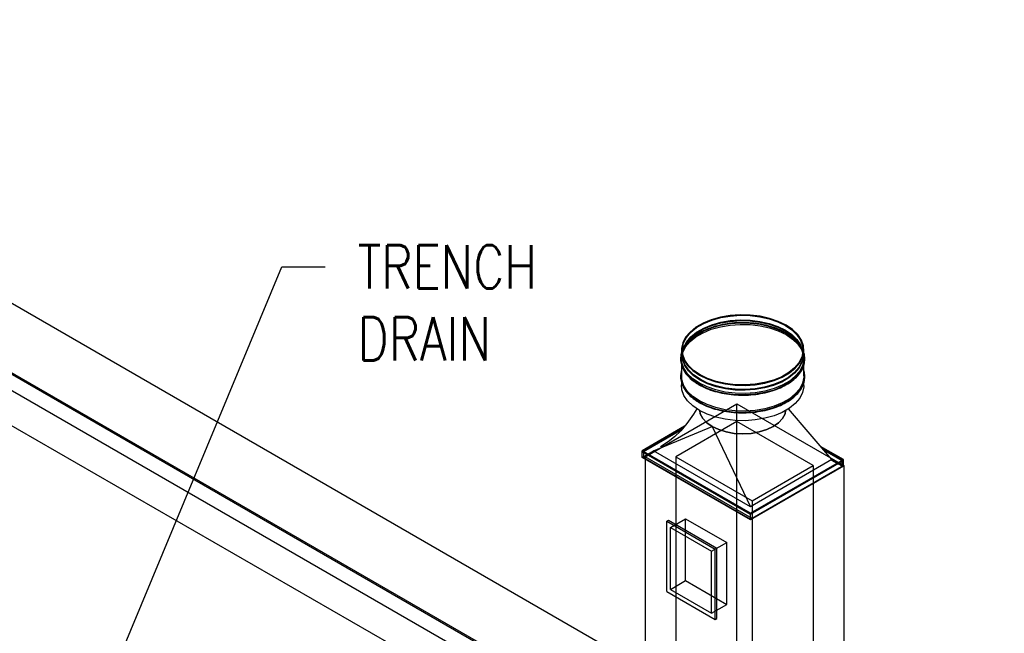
# Model space of a CAD drawing. Header units: inches. Extents: x 175 to 32888, y -1032 to 703.
# Tile 38 of 44: x 1992 to 2266, y 144 to 314. Entities that reach past the tile are written whole.
import ezdxf
from ezdxf import colors
from ezdxf.entities.mleader import LeaderData, LeaderLine
from ezdxf.math import Vec2, Vec3

# ---------------------------------------------------------------- set-up
doc = ezdxf.new("R2010")
doc.units = ezdxf.units.IN
doc.header["$LTSCALE"] = 0.5
doc.header["$MEASUREMENT"] = 0
for name, color, linetype in [('M-DETL-LIGHT', 1, 'Continuous'), ('M-SECT-PATT', 8, 'Continuous'), ('P-PIPE', 3, 'Continuous'), ('S-ANNO-DIMS', 1, 'Continuous')]:
    doc.layers.add(name, color=color, linetype=linetype)
doc.styles.add('Annotative', font='romans.shx', dxfattribs={"width": 0.8, "height": 0.125})

# ---------------------------------------------------------------- blocks, each defined once
blk = doc.blocks.new('Mechanical_Box_H_rvt-1-DRAINAGE ISOMETRIC')
at = {"layer": 'M-DETL-LIGHT', "color": 8}
for p, q in [((2176.14, 222.56), (2176.14, 220.31)), ((2176.39, 222.56), (2176.39, 221.29)), ((2209.89, 221.29), (2209.89, 222.56)), ((2210.14, 220.31), (2210.14, 222.56)), ((2176.14, 219.91), (2176.14, 214.65)), ((2210.14, 215.42), (2210.14, 219.91)), ((2176.17, 213.39), (2176.17, 212.88)), ((2210.14, 212.76), (2210.14, 213.51)), ((2217.88, 192.14), (2205.81, 206.24)), ((2177.01, 201.41), (2165.2, 194.59)), ((2165.2, 194.39), (2176.68, 201.01)), ((2176.68, 201.01), (2165.2, 194.39)), ((2165.56, 194.39), (2176.34, 200.62)), ((2168.39, 194.59), (2184.65, 201.33)), ((2184.65, 201.33), (2195.26, 179.08)), ((2165.2, 194.59), (2195.26, 177.24)), ((2165.2, 194.39), (2165.2, 194.59)), ((2165.2, 192.76), (2168.39, 194.59)), ((2195.26, 177.04), (2165.2, 194.39)), ((2165.2, 194.39), (2195.26, 177.04)), ((2165.2, 192.76), (2165.2, 194.39)), ((2168.56, 194.49), (2165.56, 192.76)), ((2195.26, 177.24), (2165.56, 194.39)), ((2165.56, 194.39), (2165.56, 192.76)), ((2195.26, 179.08), (2168.39, 194.59)), ((2221.07, 192.14), (2214.77, 195.78)), ((2215.12, 195.38), (2221.07, 191.94)), ((2221.07, 191.94), (2215.12, 195.38)), ((2215.46, 194.97), (2220.71, 191.94)), ((2195.26, 175.41), (2165.2, 192.76)), ((2165.56, 192.76), (2195.26, 175.61)), ((2217.88, 192.14), (2195.26, 179.08)), ((2195.26, 177.24), (2221.07, 192.14)), ((2221.07, 191.94), (2195.26, 177.04)), ((2220.71, 191.94), (2195.26, 177.24)), ((2195.26, 177.04), (2221.07, 191.94)), ((2220.71, 190.31), (2217.71, 192.04)), ((2217.88, 192.14), (2221.07, 190.31)), ((2220.71, 190.31), (2220.71, 191.94)), ((2221.07, 191.94), (2221.07, 192.14)), ((2221.07, 190.31), (2221.07, 191.94)), ((2195.26, 175.61), (2220.71, 190.31)), ((2221.07, 190.31), (2195.26, 175.41)), ((2195.26, 177.24), (2195.26, 177.04)), ((2195.26, 175.61), (2195.26, 177.24)), ((2195.26, 175.41), (2195.26, 177.04))]:
    blk.add_line(p, q, dxfattribs=at)
for points in [[(2205.16, 229.5, 0), (2203.01, 230.55, 0), (2200.6, 231.38, 0), (2197.99, 231.97, 0), (2195.24, 232.3, 0), (2192.43, 232.37, 0), (2189.65, 232.17, 0), (2186.96, 231.7, 0), (2184.43, 230.99, 0), (2182.15, 230.05, 0), (2180.16, 228.9, 0), (2178.53, 227.58, 0), (2177.3, 226.13, 0), (2176.5, 224.57, 0), (2176.15, 222.97, 0), (2176.27, 221.35, 0), (2176.84, 219.76, 0), (2177.86, 218.25, 0), (2179.3, 216.86, 0), (2181.11, 215.62, 0)], [(2205.28, 227.27, 0), (2204.78, 227.54, 0), (2204.27, 227.81, 0), (2203.73, 228.06, 0), (2203.18, 228.3, 0), (2202.62, 228.52, 0), (2202.04, 228.74, 0), (2201.44, 228.94, 0), (2200.83, 229.12, 0), (2200.21, 229.29, 0), (2199.58, 229.45, 0), (2198.94, 229.59, 0), (2198.29, 229.72, 0), (2197.63, 229.83, 0), (2196.97, 229.92, 0), (2196.3, 230.01, 0), (2195.62, 230.07, 0), (2194.94, 230.12, 0), (2194.26, 230.15, 0), (2193.57, 230.17, 0), (2192.89, 230.17, 0), (2192.2, 230.16, 0), (2191.52, 230.13, 0), (2190.83, 230.09, 0), (2190.16, 230.02, 0), (2189.48, 229.95, 0), (2188.82, 229.86, 0), (2188.16, 229.75, 0), (2187.5, 229.63, 0), (2186.86, 229.49, 0), (2186.23, 229.34, 0), (2185.6, 229.17, 0), (2184.99, 228.99, 0), (2184.39, 228.79, 0), (2183.81, 228.58, 0), (2183.24, 228.36, 0), (2182.68, 228.12, 0), (2182.15, 227.88, 0), (2181.62, 227.62, 0), (2181.12, 227.34, 0), (2180.64, 227.06, 0), (2180.17, 226.76, 0), (2179.73, 226.46, 0), (2179.31, 226.14, 0), (2178.91, 225.81, 0), (2178.53, 225.48, 0), (2178.17, 225.13, 0), (2177.84, 224.78, 0), (2177.53, 224.41, 0), (2177.25, 224.04, 0), (2176.99, 223.67, 0), (2176.76, 223.29, 0), (2176.56, 222.9, 0), (2176.38, 222.5, 0), (2176.23, 222.1, 0), (2176.1, 221.7, 0), (2176.01, 221.3, 0), (2175.94, 220.89, 0), (2175.9, 220.48, 0), (2175.89, 220.07, 0), (2175.9, 219.66, 0), (2175.95, 219.25, 0), (2176.02, 218.85, 0), (2176.12, 218.44, 0), (2176.25, 218.04, 0), (2176.41, 217.64, 0), (2176.59, 217.25, 0), (2176.8, 216.86, 0), (2177.04, 216.48, 0), (2177.3, 216.1, 0), (2177.59, 215.74, 0), (2177.9, 215.38, 0), (2178.24, 215.02, 0), (2178.6, 214.68, 0), (2178.98, 214.35, 0), (2179.39, 214.02, 0), (2179.81, 213.71, 0), (2180.26, 213.4, 0), (2180.73, 213.11, 0), (2180.99, 212.95, 0)], [(2181.11, 213.37, 0), (2179.3, 214.61, 0), (2177.86, 216, 0), (2176.84, 217.51, 0), (2176.27, 219.1, 0), (2176.15, 220.72, 0), (2176.5, 222.33, 0), (2177.3, 223.88, 0), (2178.53, 225.34, 0), (2180.16, 226.66, 0), (2182.15, 227.8, 0), (2184.43, 228.75, 0), (2186.96, 229.46, 0), (2189.65, 229.92, 0), (2192.43, 230.12, 0), (2195.24, 230.05, 0), (2197.99, 229.72, 0), (2200.6, 229.13, 0), (2203.01, 228.3, 0), (2205.16, 227.25, 0)], [(2181.11, 212.97, 0), (2179.3, 214.2, 0), (2177.86, 215.6, 0), (2176.84, 217.11, 0), (2176.27, 218.69, 0), (2176.15, 220.31, 0), (2176.5, 221.92, 0), (2177.3, 223.47, 0), (2178.53, 224.93, 0), (2180.16, 226.25, 0), (2182.15, 227.4, 0), (2184.43, 228.34, 0), (2186.96, 229.05, 0), (2189.65, 229.51, 0), (2192.43, 229.71, 0), (2195.24, 229.65, 0), (2197.99, 229.31, 0), (2200.6, 228.72, 0), (2203.01, 227.89, 0), (2205.16, 226.85, 0)], [(2181.29, 215.72, 0), (2179.5, 216.94, 0), (2178.09, 218.31, 0), (2177.08, 219.8, 0), (2176.51, 221.36, 0), (2176.4, 222.96, 0), (2176.74, 224.54, 0), (2177.53, 226.07, 0), (2178.75, 227.51, 0), (2180.35, 228.81, 0), (2182.31, 229.94, 0), (2184.56, 230.87, 0), (2187.05, 231.57, 0), (2189.7, 232.02, 0), (2192.44, 232.22, 0), (2195.21, 232.16, 0), (2197.91, 231.83, 0), (2200.49, 231.25, 0), (2202.87, 230.43, 0), (2204.98, 229.4, 0)], [(2181.29, 214.45, 0), (2179.5, 215.67, 0), (2178.09, 217.04, 0), (2177.08, 218.53, 0), (2176.51, 220.09, 0), (2176.4, 221.69, 0), (2176.74, 223.27, 0), (2177.53, 224.8, 0), (2178.75, 226.24, 0), (2180.35, 227.54, 0), (2182.31, 228.66, 0), (2184.56, 229.59, 0), (2187.05, 230.29, 0), (2189.7, 230.75, 0), (2192.44, 230.95, 0), (2195.21, 230.88, 0), (2197.91, 230.55, 0), (2200.49, 229.97, 0), (2202.87, 229.16, 0), (2204.98, 228.12, 0)], [(2181.29, 214.24, 0), (2179.5, 215.46, 0), (2178.09, 216.83, 0), (2177.08, 218.32, 0), (2176.51, 219.89, 0), (2176.4, 221.48, 0), (2176.74, 223.07, 0), (2177.53, 224.6, 0), (2178.75, 226.03, 0), (2180.35, 227.33, 0), (2182.31, 228.46, 0), (2184.56, 229.39, 0), (2187.05, 230.09, 0), (2189.7, 230.55, 0), (2192.44, 230.74, 0), (2195.21, 230.68, 0), (2197.91, 230.35, 0), (2200.49, 229.77, 0), (2202.87, 228.95, 0), (2204.98, 227.92, 0)], [(2180.99, 212.95, 0), (2181.49, 212.68, 0), (2182, 212.41, 0), (2182.54, 212.16, 0), (2183.09, 211.92, 0), (2183.65, 211.7, 0), (2184.23, 211.48, 0), (2184.83, 211.28, 0), (2185.44, 211.1, 0), (2186.06, 210.93, 0), (2186.69, 210.77, 0), (2187.33, 210.63, 0), (2187.98, 210.5, 0), (2188.64, 210.39, 0), (2189.3, 210.3, 0), (2189.97, 210.21, 0), (2190.65, 210.15, 0), (2191.33, 210.1, 0), (2192.01, 210.07, 0), (2192.7, 210.05, 0), (2193.39, 210.05, 0), (2194.07, 210.06, 0), (2194.75, 210.09, 0), (2195.44, 210.13, 0), (2196.11, 210.2, 0), (2196.79, 210.27, 0), (2197.45, 210.36, 0), (2198.11, 210.47, 0), (2198.77, 210.59, 0), (2199.41, 210.73, 0), (2200.05, 210.88, 0), (2200.67, 211.05, 0), (2201.28, 211.23, 0), (2201.88, 211.43, 0), (2202.46, 211.64, 0), (2203.03, 211.86, 0), (2203.59, 212.1, 0), (2204.13, 212.34, 0), (2204.65, 212.6, 0), (2205.15, 212.88, 0), (2205.63, 213.16, 0), (2206.1, 213.46, 0), (2206.54, 213.76, 0), (2206.96, 214.08, 0), (2207.36, 214.41, 0), (2207.74, 214.74, 0), (2208.1, 215.09, 0), (2208.43, 215.44, 0), (2208.74, 215.81, 0), (2209.02, 216.18, 0), (2209.28, 216.55, 0), (2209.51, 216.93, 0), (2209.72, 217.32, 0), (2209.89, 217.72, 0), (2210.05, 218.12, 0), (2210.17, 218.52, 0), (2210.27, 218.92, 0), (2210.33, 219.33, 0), (2210.37, 219.74, 0), (2210.39, 220.15, 0), (2210.37, 220.56, 0), (2210.32, 220.97, 0), (2210.25, 221.37, 0), (2210.15, 221.78, 0), (2210.02, 222.18, 0), (2209.86, 222.58, 0), (2209.68, 222.97, 0), (2209.47, 223.36, 0), (2209.23, 223.74, 0), (2208.97, 224.12, 0), (2208.68, 224.48, 0), (2208.37, 224.84, 0), (2208.03, 225.2, 0), (2207.67, 225.54, 0), (2207.29, 225.87, 0), (2206.88, 226.2, 0), (2206.46, 226.51, 0), (2206.01, 226.82, 0), (2205.54, 227.11, 0), (2205.28, 227.27, 0)], [(2181.11, 215.62, 0), (2183.26, 214.57, 0), (2185.67, 213.74, 0), (2188.28, 213.15, 0), (2191.03, 212.82, 0), (2193.84, 212.75, 0), (2196.62, 212.95, 0), (2199.32, 213.42, 0), (2201.84, 214.13, 0), (2204.12, 215.07, 0), (2206.11, 216.22, 0), (2207.74, 217.54, 0), (2208.97, 218.99, 0), (2209.77, 220.55, 0), (2210.12, 222.15, 0), (2210, 223.77, 0), (2209.43, 225.36, 0), (2208.41, 226.87, 0), (2206.97, 228.26, 0), (2205.16, 229.5, 0)], [(2205.16, 227.25, 0), (2206.97, 226.02, 0), (2208.41, 224.62, 0), (2209.43, 223.11, 0), (2210, 221.53, 0), (2210.12, 219.91, 0), (2209.77, 218.3, 0), (2208.97, 216.75, 0), (2207.74, 215.29, 0), (2206.11, 213.97, 0), (2204.12, 212.82, 0), (2201.84, 211.88, 0), (2199.32, 211.17, 0), (2196.62, 210.71, 0), (2193.84, 210.51, 0), (2191.03, 210.57, 0), (2188.28, 210.91, 0), (2185.67, 211.5, 0), (2183.26, 212.33, 0), (2181.11, 213.37, 0)], [(2205.16, 226.85, 0), (2206.97, 225.61, 0), (2208.41, 224.22, 0), (2209.43, 222.71, 0), (2210, 221.12, 0), (2210.12, 219.5, 0), (2209.77, 217.89, 0), (2208.97, 216.34, 0), (2207.74, 214.88, 0), (2206.11, 213.56, 0), (2204.12, 212.42, 0), (2201.84, 211.47, 0), (2199.32, 210.76, 0), (2196.62, 210.3, 0), (2193.84, 210.1, 0), (2191.03, 210.17, 0), (2188.28, 210.5, 0), (2185.67, 211.09, 0), (2183.26, 211.92, 0), (2181.11, 212.97, 0)], [(2204.98, 229.4, 0), (2206.77, 228.18, 0), (2208.18, 226.81, 0), (2209.19, 225.32, 0), (2209.76, 223.76, 0), (2209.87, 222.16, 0), (2209.53, 220.57, 0), (2208.74, 219.04, 0), (2207.52, 217.61, 0), (2205.92, 216.31, 0), (2203.96, 215.18, 0), (2201.71, 214.25, 0), (2199.22, 213.55, 0), (2196.57, 213.09, 0), (2193.83, 212.9, 0), (2191.06, 212.96, 0), (2188.36, 213.29, 0), (2185.78, 213.87, 0), (2183.4, 214.69, 0), (2181.29, 215.72, 0)], [(2204.98, 228.12, 0), (2206.77, 226.9, 0), (2208.18, 225.53, 0), (2209.19, 224.04, 0), (2209.76, 222.48, 0), (2209.87, 220.89, 0), (2209.53, 219.3, 0), (2208.74, 217.77, 0), (2207.52, 216.34, 0), (2205.92, 215.04, 0), (2203.96, 213.91, 0), (2201.71, 212.98, 0), (2199.22, 212.28, 0), (2196.57, 211.82, 0), (2193.83, 211.62, 0), (2191.06, 211.69, 0), (2188.36, 212.02, 0), (2185.78, 212.6, 0), (2183.4, 213.42, 0), (2181.29, 214.45, 0)], [(2204.98, 227.92, 0), (2206.77, 226.7, 0), (2208.18, 225.33, 0), (2209.19, 223.84, 0), (2209.76, 222.28, 0), (2209.87, 220.68, 0), (2209.53, 219.1, 0), (2208.74, 217.57, 0), (2207.52, 216.13, 0), (2205.92, 214.83, 0), (2203.96, 213.7, 0), (2201.71, 212.77, 0), (2199.22, 212.07, 0), (2196.57, 211.62, 0), (2193.83, 211.42, 0), (2191.06, 211.48, 0), (2188.36, 211.81, 0), (2185.78, 212.39, 0), (2183.4, 213.21, 0), (2181.29, 214.24, 0)], [(2176.14, 217.18, 0), (2175.94, 215.99, 0), (2175.9, 215.58, 0), (2175.89, 215.17, 0), (2175.9, 214.76, 0), (2175.95, 214.35, 0), (2176.02, 213.95, 0), (2176.12, 213.54, 0), (2176.25, 213.14, 0), (2176.41, 212.74, 0), (2176.59, 212.35, 0), (2176.8, 211.96, 0), (2177.04, 211.58, 0), (2177.3, 211.21, 0), (2177.59, 210.84, 0), (2177.9, 210.48, 0), (2178.24, 210.12, 0), (2178.6, 209.78, 0), (2178.98, 209.45, 0), (2179.39, 209.12, 0), (2179.81, 208.81, 0), (2180.26, 208.5, 0), (2180.73, 208.21, 0), (2180.99, 208.05, 0)], [(2180.99, 208.05, 0), (2181.49, 207.78, 0), (2182, 207.51, 0), (2182.54, 207.26, 0), (2183.09, 207.02, 0), (2183.65, 206.8, 0), (2184.23, 206.58, 0), (2184.83, 206.38, 0), (2185.44, 206.2, 0), (2186.06, 206.03, 0), (2186.69, 205.87, 0), (2187.33, 205.73, 0), (2187.98, 205.6, 0), (2188.64, 205.49, 0), (2189.3, 205.4, 0), (2189.97, 205.32, 0), (2190.65, 205.25, 0), (2191.33, 205.2, 0), (2192.01, 205.17, 0), (2192.7, 205.15, 0), (2193.39, 205.15, 0), (2194.07, 205.16, 0), (2194.75, 205.19, 0), (2195.44, 205.24, 0), (2196.11, 205.3, 0), (2196.79, 205.37, 0), (2197.45, 205.47, 0), (2198.11, 205.57, 0), (2198.77, 205.7, 0), (2199.41, 205.83, 0), (2200.05, 205.99, 0), (2200.67, 206.15, 0), (2201.28, 206.33, 0), (2201.88, 206.53, 0), (2202.46, 206.74, 0), (2203.03, 206.96, 0), (2203.59, 207.2, 0), (2204.13, 207.44, 0), (2204.65, 207.71, 0), (2205.15, 207.98, 0), (2205.63, 208.26, 0), (2206.1, 208.56, 0), (2206.54, 208.87, 0), (2206.96, 209.18, 0), (2207.36, 209.51, 0), (2207.74, 209.85, 0), (2208.1, 210.19, 0), (2208.43, 210.55, 0), (2208.74, 210.91, 0), (2209.02, 211.28, 0), (2209.28, 211.65, 0), (2209.51, 212.04, 0), (2209.72, 212.42, 0), (2209.89, 212.82, 0), (2210.05, 213.22, 0), (2210.17, 213.62, 0), (2210.27, 214.02, 0), (2210.33, 214.43, 0), (2210.37, 214.84, 0), (2210.39, 215.25, 0), (2210.37, 215.66, 0), (2210.32, 216.07, 0), (2210.25, 216.48, 0), (2210.16, 216.82, 0)], [(2181.11, 208.07, 0), (2179.3, 209.3, 0), (2177.86, 210.7, 0), (2176.84, 212.21, 0), (2176.27, 213.79, 0), (2176.14, 214.65, 0)], [(2181.11, 208.47, 0), (2179.3, 209.71, 0), (2177.86, 211.1, 0), (2176.84, 212.61, 0), (2176.14, 214.65, 0)], [(2210.14, 215.42, 0), (2210.12, 214.6, 0), (2209.77, 212.99, 0), (2208.97, 211.44, 0), (2207.74, 209.98, 0), (2206.11, 208.66, 0), (2204.12, 207.52, 0), (2201.84, 206.58, 0), (2199.32, 205.86, 0), (2196.62, 205.4, 0), (2193.84, 205.2, 0), (2191.03, 205.27, 0), (2188.28, 205.6, 0), (2185.67, 206.19, 0), (2183.26, 207.02, 0), (2181.11, 208.07, 0)], [(2210.12, 215.05, 0), (2210.12, 215.01, 0), (2209.77, 213.4, 0), (2208.97, 211.85, 0), (2207.74, 210.39, 0), (2206.11, 209.07, 0), (2204.12, 207.93, 0), (2201.84, 206.98, 0), (2199.32, 206.27, 0), (2196.62, 205.81, 0), (2193.84, 205.61, 0), (2191.03, 205.68, 0), (2188.28, 206.01, 0), (2185.67, 206.6, 0), (2183.26, 207.43, 0), (2181.11, 208.47, 0)], [(2181.11, 205.82, 0), (2179.3, 207.06, 0), (2177.86, 208.45, 0), (2176.84, 209.96, 0), (2176.27, 211.55, 0), (2176.17, 212.88, 0)], [(2210.14, 212.76, 0), (2210.12, 212.36, 0), (2209.77, 210.75, 0), (2208.97, 209.19, 0), (2207.74, 207.74, 0), (2206.11, 206.42, 0), (2204.12, 205.27, 0), (2201.84, 204.33, 0), (2199.32, 203.62, 0), (2196.62, 203.16, 0), (2193.84, 202.95, 0), (2191.03, 203.02, 0), (2188.28, 203.35, 0), (2185.67, 203.94, 0), (2183.26, 204.77, 0), (2181.11, 205.82, 0)], [(2180.43, 206.28, 0), (2179.52, 204.8, 0), (2177.67, 202.19, 0), (2175.96, 200.16, 0), (2174.25, 198.5, 0), (2172.41, 197.05, 0), (2170.36, 195.73, 0)], [(2184.65, 201.33, 0), (2183.16, 202.38, 0), (2182.05, 203.58, 0), (2181.37, 204.88, 0), (2181.21, 205.77, 0)], [(2181.21, 205.77, 0), (2181.37, 204.88, 0), (2182.05, 203.58, 0), (2183.16, 202.38, 0), (2184.65, 201.33, 0)], [(2205.06, 205.82, 0), (2204.9, 204.88, 0), (2204.22, 203.58, 0), (2203.11, 202.38, 0), (2201.62, 201.33, 0), (2199.8, 200.47, 0), (2197.73, 199.83, 0), (2195.48, 199.43, 0), (2193.14, 199.3, 0), (2190.79, 199.43, 0), (2188.54, 199.83, 0), (2186.47, 200.47, 0), (2184.65, 201.33, 0)], [(2184.65, 201.33, 0), (2186.47, 200.47, 0), (2188.54, 199.83, 0), (2190.79, 199.43, 0), (2193.14, 199.3, 0), (2195.48, 199.43, 0), (2197.73, 199.83, 0), (2199.8, 200.47, 0), (2201.62, 201.33, 0), (2203.11, 202.38, 0), (2204.22, 203.58, 0), (2204.9, 204.88, 0), (2205.06, 205.82, 0)], [(2205.85, 206.27, 0), (2206.25, 205.72, 0)]]:
    blk.add_polyline3d(points, dxfattribs=at)

msp = doc.modelspace()

# ---------------------------------------------------------------- linework, layer by layer
at = {"layer": 'M-SECT-PATT', "lineweight": -3}
for p, q in [((2595.28, -113.82), (1231.98, 673.29)), ((1231.98, 654.07), (2595.28, -133.04)), ((1231.98, 653.68), (2595.28, -133.43)), ((1231.98, 649.17), (2595.28, -137.94)), ((1219.25, 646.72), (2586.8, -142.83)), ((2166.07, 192.95), (2191.52, 207.65)), ((2191.52, 207.65), (2221.22, 190.5)), ((2191.52, 37.61), (2191.52, 207.65)), ((2191.52, 202.75), (2174.55, 192.95)), ((2212.74, 190.5), (2191.52, 202.75)), ((2195.77, 175.8), (2166.07, 192.95)), ((2166.07, 192.95), (2166.07, 129.06)), ((2174.55, 192.95), (2195.77, 180.7)), ((2174.55, 192.95), (2174.55, 52.31)), ((2195.77, 180.7), (2212.74, 190.5)), ((2221.22, 190.5), (2195.77, 175.8)), ((2212.74, 190.5), (2212.74, 49.86)), ((2221.22, 190.5), (2221.22, 49.86)), ((2195.77, 180.7), (2195.77, 35.16)), ((2172.06, 175.02), (2172.56, 175.31)), ((2172.56, 175.31), (2185.99, 167.56)), ((2173.06, 173.29), (2177.3, 175.74)), ((2177.3, 175.74), (2188.73, 169.14)), ((2177.3, 158.56), (2177.3, 175.74)), ((2173.06, 173.29), (2184.49, 166.69)), ((2173.06, 156.11), (2173.06, 173.29)), ((2184.49, 166.69), (2188.73, 169.14)), ((2185.99, 148.06), (2185.99, 167.56)), ((2188.73, 151.96), (2188.73, 169.14)), ((2184.49, 149.51), (2184.49, 166.69)), ((2173.06, 156.11), (2177.3, 158.56)), ((2177.3, 158.56), (2188.73, 151.96)), ((2173.06, 156.11), (2184.49, 149.51)), ((2184.49, 149.51), (2188.73, 151.96)), ((2185.49, 147.77), (2185.99, 148.06))]:
    msp.add_line(p, q, dxfattribs=at)
at = {"layer": 'P-PIPE', "lineweight": -3}
for p, q in [((2172.06, 175.02), (2185.49, 167.27)), ((2172.06, 155.53), (2172.06, 175.02)), ((2185.49, 147.77), (2185.49, 167.27)), ((2172.06, 155.53), (2185.49, 147.77))]:
    msp.add_line(p, q, dxfattribs=at)

# ---------------------------------------------------------------- block references
msp.add_blockref('Mechanical_Box_H_rvt-1-DRAINAGE ISOMETRIC', (0, 0), dxfattribs=at)

# ---------------------------------------------------------------- leaders
at = {"layer": 'S-ANNO-DIMS', "lineweight": -3}
ml = msp.add_multileader_mtext('Standard', dxfattribs=at)
ml.set_content('TRENCH \\PDRAIN', color=2, style='Annotative')
ml.set_leader_properties()
ml.build(insert=Vec2(0, 0))
ml.multileader.update_dxf_attribs({"dogleg_length": 0.125, "arrow_head_size": 17.28, "scale": 96})
ctx = ml.context
ctx.base_point, ctx.scale, ctx.char_height, ctx.arrow_head_size, ctx.landing_gap_size, ctx.plane_origin = Vec3(2077.26, 245.7), 96, 12, 17.28, 9, Vec3(2065.26, 245.7)
notes = []
notes.append((ctx, [(0, (1, 1, 0), (2065.26, 245.7), (1, 0), 12, [(0, [(1986.66, 56.82)], 0, [])])]))
ctx.mtext.insert, ctx.mtext.flow_direction = Vec3(2086.26, 251.7), 5
ml = msp.add_multileader_mtext('Standard', dxfattribs=at)
ml.set_content('8" %%C SOLID PVC DRAIN', color=2, style='Annotative')
ml.set_leader_properties()
ml.build(insert=Vec2(0, 0))
ml.multileader.update_dxf_attribs({"text_right_attachment_type": 3, "dogleg_length": 0.125, "arrow_head_size": 17.28, "scale": 96})
ctx = ml.context
ctx.base_point, ctx.scale, ctx.char_height, ctx.arrow_head_size, ctx.landing_gap_size, ctx.plane_origin = Vec3(476.81, 148.93), 96, 12, 17.28, 9, Vec3(458.94, 146.17)
ctx.right_attachment = 3
notes.append((ctx, [(1, (1, 1, 0), (624.75, 126.64), (-1, 0), 12, [(0, [(650.85, 161.63)], 0, [])])]))
ctx.mtext.insert, ctx.mtext.width, ctx.mtext.flow_direction = Vec3(485.81, 154.93), 135.1193, 5
for ctx, leaders in notes:
    for number, flags, end, landing, length, lines in leaders:
        leader = LeaderData()
        leader.index, (leader.has_last_leader_line, leader.has_dogleg_vector, leader.attachment_direction) = number, flags
        leader.last_leader_point, leader.dogleg_vector, leader.dogleg_length = Vec3(end), Vec3(landing), length
        for number, points, colour, breaks in lines:
            line = LeaderLine()
            line.index, line.vertices, line.color, line.breaks = number, Vec3.list(points), colors.encode_raw_color(colour), breaks
            leader.lines.append(line)
        ctx.leaders.append(leader)

doc.saveas('drawing.dxf')
